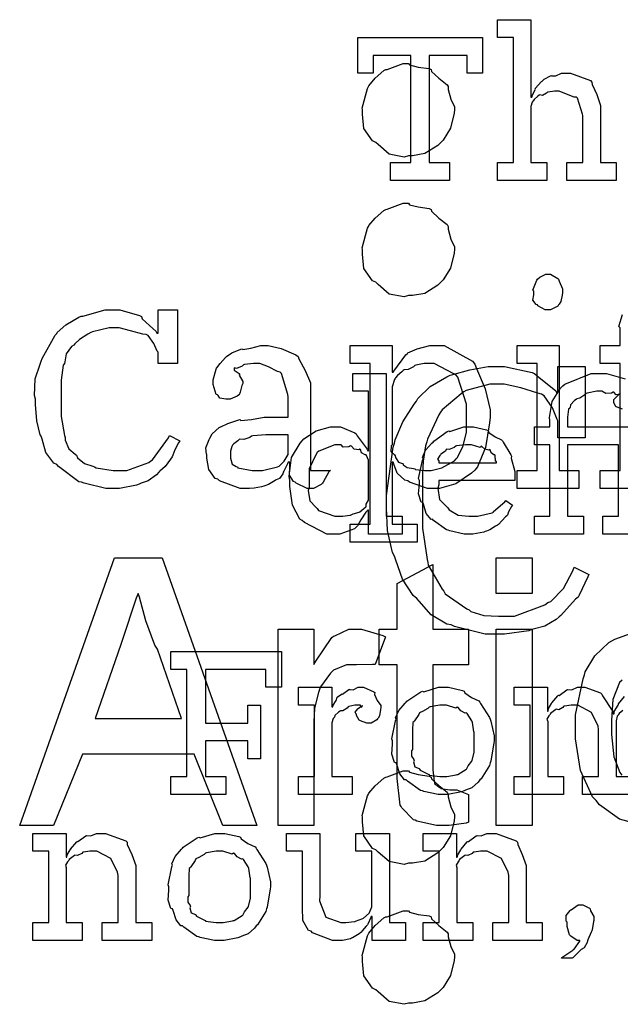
# Model space of a CAD drawing. Extents: x 0 to 8.5, y 0 to 11.
# Tile 57 of 256: x 0.998 to 1.465, y 5.658 to 6.424. Entities that reach past the tile are written whole.
import ezdxf

# ---------------------------------------------------------------- set-up
doc = ezdxf.new("R2010")
doc.units = 0
doc.layers.get('0').update_dxf_attribs({"linetype": 'CONTINUOUS'})

msp = doc.modelspace()

# ---------------------------------------------------------------- linework, layer by layer
at = {"color": 0}
for points in [[(1.36963, 6.31337), (1.382, 6.31337), (1.382, 6.4106), (1.36963, 6.4106), (1.36963, 6.42449), (1.39567, 6.42449), (1.39567, 6.36415), (1.39632, 6.36415), (1.39632, 6.36415), (1.39681, 6.3661), (1.39882, 6.3699), (1.39914, 6.37044), (1.39888, 6.37093), (1.40381, 6.37631), (1.40435, 6.37674), (1.40435, 6.37674), (1.40603, 6.37825), (1.41081, 6.38086), (1.41151, 6.38108), (1.41157, 6.38086), (1.4151, 6.38086), (1.41938, 6.38282), (1.42085, 6.38282), (1.42637, 6.38282), (1.44185, 6.37706), (1.44299, 6.37587), (1.44325, 6.37414), (1.44678, 6.36626), (1.44971, 6.35769), (1.44971, 6.35482), (1.44971, 6.31337), (1.46186, 6.31337), (1.46186, 6.29949), (1.42367, 6.29949), (1.42367, 6.31337), (1.43604, 6.31337), (1.43604, 6.35004), (1.43576, 6.35092), (1.43186, 6.36339), (1.43104, 6.36415), (1.42925, 6.36421), (1.42333, 6.3666), (1.41769, 6.36893), (1.41585, 6.36893), (1.41401, 6.36893), (1.40907, 6.36822), (1.40847, 6.36806), (1.40782, 6.36719), (1.40468, 6.3655), (1.40246, 6.36594), (1.40196, 6.36567), (1.40099, 6.36486), (1.39806, 6.36242), (1.39757, 6.3616), (1.3974, 6.36133), (1.3966, 6.3604), (1.39567, 6.35688), (1.39567, 6.35568), (1.39567, 6.31337), (1.40804, 6.31337), (1.40804, 6.29949), (1.36963, 6.29949), (1.36963, 6.31337)], [(1.28635, 6.31337), (1.30219, 6.31337), (1.30219, 6.39671), (1.27289, 6.39671), (1.27289, 6.38282), (1.26096, 6.38282), (1.26096, 6.4106), (1.35796, 6.4106), (1.35796, 6.38282), (1.34603, 6.38282), (1.34603, 6.39671), (1.31652, 6.39671), (1.31652, 6.31337), (1.33236, 6.31337), (1.33236, 6.29949), (1.28635, 6.29949), (1.28635, 6.31337)], [(1.30035, 6.3904), (1.30111, 6.38932), (1.30805, 6.38753), (1.31646, 6.38644), (1.31793, 6.38564), (1.31831, 6.38417), (1.32406, 6.37896), (1.33057, 6.37386), (1.33138, 6.3724), (1.33116, 6.37022), (1.33344, 6.36253), (1.33615, 6.35661), (1.33615, 6.3546), (1.33588, 6.35167), (1.33312, 6.34), (1.32726, 6.33078), (1.32552, 6.329), (1.32324, 6.32667), (1.31321, 6.32026), (1.30355, 6.31858), (1.30035, 6.31858), (1.29715, 6.31765), (1.28548, 6.31982), (1.27669, 6.32726), (1.27496, 6.329), (1.2723, 6.33014), (1.26573, 6.33979), (1.26454, 6.35092), (1.26454, 6.3546), (1.26449, 6.35574), (1.2685, 6.37099), (1.26931, 6.3724), (1.26964, 6.3731), (1.27436, 6.3789), (1.2813, 6.38488), (1.28277, 6.38564), (1.2838, 6.38574), (1.29617, 6.3904), (1.30035, 6.3904)], [(1.30035, 6.28163), (1.30111, 6.28054), (1.30805, 6.27875), (1.31646, 6.27767), (1.31793, 6.27686), (1.31831, 6.27539), (1.32406, 6.27018), (1.33057, 6.26508), (1.33138, 6.26361), (1.33116, 6.26144), (1.33344, 6.25375), (1.33615, 6.24783), (1.33615, 6.24582), (1.33588, 6.24289), (1.33312, 6.23122), (1.32726, 6.222), (1.32552, 6.22021), (1.32324, 6.21789), (1.31321, 6.21149), (1.30355, 6.20979), (1.30035, 6.20979), (1.29715, 6.20888), (1.28548, 6.21104), (1.27669, 6.21847), (1.27496, 6.22021), (1.2723, 6.22136), (1.26573, 6.23101), (1.26454, 6.24214), (1.26454, 6.24582), (1.26449, 6.24696), (1.2685, 6.26221), (1.26931, 6.26361), (1.26964, 6.26432), (1.27436, 6.27013), (1.2813, 6.2761), (1.28277, 6.27686), (1.2838, 6.27696), (1.29617, 6.28163), (1.30035, 6.28163)], [(1.36871, 5.9464), (1.35992, 5.9464), (1.33615, 5.95236), (1.33355, 5.95356), (1.33019, 5.95415), (1.31793, 5.96143), (1.3087, 5.97194), (1.30686, 5.97418), (1.30414, 5.97646), (1.29568, 5.98926), (1.29053, 6.00396), (1.2895, 6.00717), (1.28792, 6.00999), (1.28407, 6.02713), (1.28342, 6.04471), (1.28342, 6.05057), (1.28337, 6.05419), (1.28847, 6.09185), (1.2895, 6.09506), (1.28998, 6.0975), (1.29606, 6.11165), (1.3048, 6.12543), (1.30664, 6.12761), (1.30762, 6.12978), (1.31733, 6.13917), (1.3303, 6.14665), (1.3329, 6.14779), (1.3348, 6.14839), (1.3482, 6.15213), (1.36241, 6.15474), (1.36719, 6.15474), (1.37505, 6.15474), (1.39654, 6.14985), (1.39865, 6.14887), (1.40039, 6.14725), (1.41488, 6.13579), (1.41558, 6.13433), (1.41667, 6.13433), (1.41667, 6.15474), (1.43772, 6.15474), (1.43772, 6.09918), (1.41667, 6.09918), (1.41667, 6.11242), (1.4159, 6.11344), (1.41233, 6.12235), (1.40597, 6.13172), (1.40386, 6.13303), (1.40087, 6.13385), (1.3878, 6.13813), (1.37478, 6.14085), (1.37044, 6.14085), (1.36372, 6.14085), (1.34538, 6.13596), (1.34353, 6.13499), (1.34125, 6.13336), (1.3265, 6.12082), (1.3253, 6.11914), (1.324, 6.11697), (1.31521, 6.09814), (1.31467, 6.09592), (1.31375, 6.09283), (1.31169, 6.081), (1.31142, 6.07124), (1.31142, 6.06793), (1.31142, 6.0319), (1.31131, 6.02897), (1.31483, 6.00439), (1.31554, 6.00217), (1.31581, 6), (1.32655, 5.98139), (1.32791, 5.97982), (1.32894, 5.97781), (1.3457, 5.96615), (1.34766, 5.96528), (1.3488, 5.96403), (1.35894, 5.96094), (1.37033, 5.96029), (1.37413, 5.96029), (1.38281, 5.96029), (1.40653, 5.96918), (1.40886, 5.97092), (1.41108, 5.97185), (1.42085, 5.98193), (1.42817, 5.99571), (1.42925, 5.99849), (1.44075, 5.99283), (1.43989, 5.99104), (1.43326, 5.97678), (1.43229, 5.97526), (1.43039, 5.97368), (1.419, 5.96094), (1.41754, 5.95985), (1.41521, 5.95768), (1.40653, 5.95253), (1.39833, 5.95053), (1.39626, 5.94987), (1.39404, 5.949), (1.375, 5.9464), (1.36871, 5.9464)], [(1.24338, 6.02425), (1.23698, 6.02425), (1.2194, 6.03315), (1.21777, 6.03489), (1.21582, 6.03581), (1.21007, 6.04676), (1.20823, 6.06114), (1.20823, 6.06592), (1.20752, 6.06928), (1.20953, 6.08371), (1.21615, 6.095), (1.21777, 6.09674), (1.21908, 6.09831), (1.22852, 6.10449), (1.23964, 6.10758), (1.24338, 6.10758), (1.24745, 6.10758), (1.25863, 6.10308), (1.25966, 6.10215), (1.26036, 6.10058), (1.26828, 6.09044), (1.26877, 6.08914), (1.26942, 6.08914), (1.26942, 6.13536), (1.25705, 6.13536), (1.25705, 6.14925), (1.28309, 6.14925), (1.28309, 6.03814), (1.29546, 6.03814), (1.29546, 6.02425), (1.26942, 6.02425), (1.26942, 6.04292), (1.26877, 6.04292), (1.2672, 6.04129), (1.2634, 6.03521), (1.26069, 6.03065), (1.25966, 6.02968), (1.2583, 6.02832), (1.24707, 6.02425), (1.24338, 6.02425)], [(1.34777, 6.02425), (1.34364, 6.02425), (1.33247, 6.02681), (1.33127, 6.02729), (1.32986, 6.02756), (1.31993, 6.03489), (1.31912, 6.03575), (1.31793, 6.03569), (1.31418, 6.04031), (1.31196, 6.04753), (1.31152, 6.04878), (1.31027, 6.04915), (1.30827, 6.05567), (1.30892, 6.06337), (1.30892, 6.06592), (1.30827, 6.06749), (1.31125, 6.0816), (1.31174, 6.08285), (1.31131, 6.08388), (1.31375, 6.08951), (1.31868, 6.095), (1.31955, 6.09586), (1.32004, 6.09663), (1.33051, 6.10406), (1.33171, 6.10454), (1.33268, 6.10417), (1.34348, 6.10758), (1.34711, 6.10758), (1.35091, 6.10758), (1.36117, 6.10525), (1.3623, 6.10476), (1.36296, 6.1034), (1.36778, 6.09999), (1.37283, 6.0976), (1.37359, 6.09674), (1.37408, 6.09565), (1.3801, 6.08599), (1.38053, 6.08479), (1.38015, 6.08322), (1.38314, 6.07303), (1.38314, 6.06961), (1.38314, 6.06592), (1.32389, 6.06592), (1.32389, 6.06244), (1.32319, 6.05985), (1.32454, 6.05106), (1.32986, 6.04574), (1.33105, 6.04465), (1.33209, 6.04303), (1.33908, 6.03896), (1.34722, 6.03814), (1.34993, 6.03814), (1.35406, 6.03814), (1.3654, 6.04085), (1.36643, 6.04139), (1.36664, 6.04172), (1.37538, 6.04943), (1.37598, 6.05029), (1.3814, 6.04682), (1.38043, 6.04563), (1.37815, 6.04144), (1.37728, 6.03901), (1.37684, 6.03836), (1.37587, 6.03765), (1.37039, 6.03174), (1.36968, 6.03119), (1.36816, 6.03028), (1.36361, 6.02756), (1.361, 6.02653), (1.36013, 6.02621), (1.35894, 6.02572), (1.35053, 6.02425), (1.34777, 6.02425)], [(1.2475, 6.03814), (1.24946, 6.03814), (1.25467, 6.0389), (1.25532, 6.03901), (1.25532, 6.03901), (1.25743, 6.03999), (1.26194, 6.04135), (1.26248, 6.04161), (1.26248, 6.04161), (1.26714, 6.04536), (1.26747, 6.04574), (1.26747, 6.04574), (1.26742, 6.04758), (1.26942, 6.05062), (1.26942, 6.0516), (1.26942, 6.08024), (1.26942, 6.08165), (1.2678, 6.0855), (1.26747, 6.08589), (1.2666, 6.08583), (1.26383, 6.08751), (1.26302, 6.08996), (1.26248, 6.09022), (1.26166, 6.08985), (1.25825, 6.09044), (1.25597, 6.09272), (1.25532, 6.09283), (1.25412, 6.09224), (1.24968, 6.09185), (1.24805, 6.09369), (1.2475, 6.09369), (1.243, 6.09369), (1.23058, 6.08865), (1.22949, 6.08762), (1.2283, 6.08599), (1.2232, 6.07503), (1.2232, 6.07135), (1.2232, 6.06049), (1.22244, 6.05821), (1.22358, 6.05024), (1.22841, 6.04525), (1.22949, 6.04422), (1.23041, 6.04269), (1.24322, 6.03814), (1.2475, 6.03814)], [(1.32389, 6.07981), (1.36882, 6.07981), (1.36882, 6.08068), (1.36806, 6.08094), (1.36773, 6.0855), (1.36751, 6.08589), (1.36681, 6.08583), (1.36464, 6.08735), (1.36404, 6.08974), (1.36361, 6.09), (1.3629, 6.08963), (1.35975, 6.09028), (1.35753, 6.0925), (1.35688, 6.09261), (1.35617, 6.09174), (1.34934, 6.09369), (1.34711, 6.09369), (1.34462, 6.09369), (1.33784, 6.09283), (1.33713, 6.09261), (1.33605, 6.09174), (1.33209, 6.08996), (1.33019, 6.09028), (1.32975, 6.09), (1.32921, 6.08886), (1.32563, 6.08632), (1.32541, 6.08589), (1.32465, 6.08529), (1.32297, 6.08263), (1.32389, 6.08117), (1.32389, 6.08068), (1.32389, 6.07981)], [(0.99805, 5.79742), (1.07183, 6.00575), (1.10872, 6.00575), (1.18251, 5.79742), (1.15603, 5.79742), (1.13368, 5.85297), (1.04688, 5.85297), (1.02431, 5.79742), (0.99805, 5.79742)], [(1.34711, 5.8215), (1.34711, 5.80003), (1.34527, 5.79937), (1.33198, 5.79742), (1.32758, 5.79742), (1.3221, 5.79742), (1.30697, 5.80089), (1.30566, 5.80154), (1.30431, 5.80192), (1.29514, 5.81131), (1.2946, 5.81239), (1.29384, 5.81342), (1.29156, 5.83399), (1.29156, 5.84082), (1.29156, 5.92242), (1.27767, 5.92242), (1.27767, 5.95019), (1.29156, 5.95019), (1.29156, 5.98579), (1.31934, 6.00054), (1.31934, 5.95019), (1.34711, 5.95019), (1.34711, 5.92242), (1.31934, 5.92242), (1.31934, 5.84386), (1.31934, 5.84071), (1.32042, 5.83176), (1.32064, 5.83128), (1.32075, 5.83029), (1.32487, 5.82704), (1.32541, 5.82671), (1.32547, 5.82633), (1.33257, 5.82519), (1.33496, 5.82519), (1.338, 5.82519), (1.34581, 5.82215), (1.34711, 5.8215)], [(1.36871, 5.97797), (1.36871, 6.00575), (1.39649, 6.00575), (1.39649, 5.97797), (1.36871, 5.97797)], [(1.05664, 5.88075), (1.12392, 5.88075), (1.10525, 5.93457), (1.10308, 5.93782), (1.09603, 5.95671), (1.09125, 5.97504), (1.09028, 5.97797), (1.08849, 5.9745), (1.07769, 5.9414), (1.07661, 5.93826), (1.05664, 5.88075)], [(1.19911, 5.79742), (1.19911, 5.95019), (1.22689, 5.95019), (1.22689, 5.92264), (1.22824, 5.92546), (1.24089, 5.9439), (1.24208, 5.94476), (1.24316, 5.94499), (1.25407, 5.95019), (1.2577, 5.95019), (1.26389, 5.95019), (1.28033, 5.94532), (1.28244, 5.94433), (1.27441, 5.92285), (1.27235, 5.92275), (1.26004, 5.92242), (1.25597, 5.92242), (1.25223, 5.92242), (1.24208, 5.91829), (1.24099, 5.91743), (1.23985, 5.9159), (1.23193, 5.90543), (1.23145, 5.90397), (1.23031, 5.90099), (1.22743, 5.88878), (1.22689, 5.87819), (1.22689, 5.87468), (1.22689, 5.79742), (1.19911, 5.79742)], [(1.36871, 5.79742), (1.36871, 5.95019), (1.39649, 5.95019), (1.39649, 5.79742), (1.36871, 5.79742)], [(1.11551, 5.83556), (1.12809, 5.83556), (1.12809, 5.91889), (1.11551, 5.91889), (1.11551, 5.93278), (1.20166, 5.93278), (1.20166, 5.905), (1.18951, 5.905), (1.18951, 5.91889), (1.14242, 5.91889), (1.14242, 5.87722), (1.1754, 5.87722), (1.1754, 5.89111), (1.18538, 5.89111), (1.18538, 5.84944), (1.1754, 5.84944), (1.1754, 5.86333), (1.14242, 5.86333), (1.14242, 5.83556), (1.15826, 5.83556), (1.15826, 5.82167), (1.11551, 5.82167), (1.11551, 5.83556)], [(1.21484, 5.83556), (1.22721, 5.83556), (1.22721, 5.89111), (1.21484, 5.89111), (1.21484, 5.905), (1.24067, 5.905), (1.24067, 5.88981), (1.24154, 5.88981), (1.24154, 5.88981), (1.24186, 5.891), (1.24403, 5.89481), (1.24436, 5.89524), (1.24436, 5.89524), (1.24506, 5.89725), (1.24826, 5.89968), (1.2487, 5.90001), (1.24897, 5.89974), (1.25402, 5.90326), (1.25456, 5.90349), (1.25456, 5.90338), (1.25749, 5.9031), (1.26128, 5.905), (1.26259, 5.905), (1.26552, 5.905), (1.27355, 5.90158), (1.27431, 5.90088), (1.27403, 5.89953), (1.27615, 5.89486), (1.27886, 5.89079), (1.27886, 5.88938), (1.27865, 5.88775), (1.27783, 5.88282), (1.27669, 5.88103), (1.27626, 5.88049), (1.27582, 5.87967), (1.27127, 5.87722), (1.26975, 5.87722), (1.26796, 5.87722), (1.26302, 5.87885), (1.26259, 5.87918), (1.2621, 5.87935), (1.25998, 5.88297), (1.25998, 5.88417), (1.25971, 5.88417), (1.25884, 5.88579), (1.26107, 5.88829), (1.26128, 5.88851), (1.26123, 5.88851), (1.26118, 5.88851), (1.26421, 5.89063), (1.26454, 5.89068), (1.26454, 5.8909), (1.26443, 5.89051), (1.26346, 5.88938), (1.26297, 5.89111), (1.2628, 5.89111), (1.26221, 5.89111), (1.26085, 5.89111), (1.26042, 5.89111), (1.25868, 5.89111), (1.25402, 5.89003), (1.25347, 5.88981), (1.25271, 5.88889), (1.24946, 5.88672), (1.24756, 5.88667), (1.24718, 5.88633), (1.24609, 5.88558), (1.243, 5.88303), (1.24278, 5.88189), (1.24262, 5.88157), (1.2417, 5.88086), (1.24089, 5.8775), (1.24089, 5.87636), (1.24089, 5.83556), (1.25651, 5.83556), (1.25651, 5.82167), (1.21484, 5.82167), (1.21484, 5.83556)], [(1.32753, 5.82167), (1.32346, 5.82167), (1.31245, 5.82406), (1.31125, 5.82449), (1.30973, 5.82476), (1.29953, 5.83208), (1.29867, 5.83296), (1.29736, 5.83296), (1.29362, 5.83768), (1.29129, 5.84494), (1.29085, 5.84619), (1.28961, 5.84657), (1.28738, 5.85297), (1.28803, 5.86079), (1.28803, 5.86333), (1.28738, 5.8649), (1.29037, 5.87901), (1.29085, 5.88026), (1.29042, 5.88135), (1.29286, 5.8871), (1.2978, 5.89264), (1.29867, 5.8935), (1.29915, 5.89426), (1.31, 5.90153), (1.31125, 5.90196), (1.31223, 5.90158), (1.32368, 5.905), (1.32753, 5.905), (1.33154, 5.905), (1.34234, 5.9025), (1.34359, 5.90196), (1.34418, 5.90061), (1.34939, 5.89708), (1.35509, 5.89447), (1.35596, 5.8935), (1.35628, 5.89242), (1.3635, 5.88157), (1.36399, 5.88026), (1.36448, 5.87875), (1.36702, 5.86719), (1.36702, 5.86333), (1.36675, 5.86176), (1.36448, 5.8475), (1.36399, 5.84619), (1.3635, 5.84407), (1.35682, 5.83393), (1.35596, 5.83296), (1.35466, 5.83122), (1.34956, 5.82671), (1.34478, 5.82503), (1.34359, 5.82449), (1.34169, 5.82379), (1.33105, 5.82167), (1.32753, 5.82167)], [(1.32753, 5.83556), (1.33019, 5.83556), (1.3374, 5.83686), (1.33816, 5.83708), (1.3387, 5.83724), (1.34505, 5.84099), (1.34554, 5.84142), (1.34554, 5.84142), (1.3469, 5.84392), (1.34966, 5.84754), (1.34988, 5.84814), (1.34988, 5.84814), (1.3514, 5.85449), (1.3514, 5.85661), (1.3514, 5.87007), (1.35124, 5.87028), (1.3501, 5.87771), (1.34988, 5.87831), (1.34966, 5.8789), (1.34603, 5.8846), (1.34554, 5.88504), (1.34446, 5.88493), (1.34104, 5.88672), (1.33892, 5.88938), (1.33816, 5.8896), (1.33718, 5.88883), (1.32992, 5.89111), (1.32753, 5.89111), (1.32476, 5.89111), (1.31722, 5.88986), (1.31646, 5.8896), (1.31532, 5.88861), (1.31136, 5.88618), (1.30946, 5.88547), (1.30908, 5.88504), (1.30854, 5.88396), (1.30496, 5.87896), (1.30474, 5.87831), (1.30366, 5.87761), (1.30344, 5.87196), (1.30344, 5.87007), (1.30344, 5.85661), (1.30284, 5.85553), (1.30263, 5.85135), (1.30452, 5.84879), (1.30474, 5.84814), (1.30431, 5.84711), (1.30523, 5.84304), (1.30859, 5.84196), (1.30908, 5.84142), (1.30952, 5.8405), (1.3157, 5.83735), (1.31646, 5.83708), (1.31652, 5.83669), (1.32476, 5.83556), (1.32753, 5.83556)], [(1.30035, 5.83996), (1.30111, 5.83886), (1.30805, 5.83708), (1.31646, 5.83599), (1.31793, 5.83518), (1.31831, 5.83371), (1.32406, 5.8285), (1.33057, 5.8234), (1.33138, 5.82194), (1.33116, 5.81976), (1.33344, 5.81207), (1.33615, 5.80615), (1.33615, 5.80414), (1.33588, 5.80122), (1.33312, 5.78956), (1.32726, 5.78033), (1.32552, 5.77854), (1.32324, 5.77621), (1.31321, 5.76981), (1.30355, 5.76812), (1.30035, 5.76812), (1.29715, 5.76719), (1.28548, 5.76937), (1.27669, 5.77681), (1.27496, 5.77854), (1.2723, 5.77968), (1.26573, 5.78933), (1.26454, 5.80046), (1.26454, 5.80414), (1.26449, 5.80528), (1.2685, 5.82053), (1.26931, 5.82194), (1.26964, 5.82264), (1.27436, 5.82844), (1.2813, 5.83442), (1.28277, 5.83518), (1.2838, 5.83529), (1.29617, 5.83996), (1.30035, 5.83996)], [(1.00825, 5.72194), (1.02062, 5.72194), (1.02062, 5.7775), (1.00825, 5.7775), (1.00825, 5.79139), (1.03407, 5.79139), (1.03407, 5.77274), (1.03472, 5.77274), (1.03472, 5.77274), (1.03499, 5.77468), (1.03738, 5.77849), (1.03776, 5.77903), (1.03765, 5.77908), (1.04243, 5.78467), (1.04297, 5.7851), (1.04335, 5.78494), (1.04943, 5.78939), (1.05013, 5.78965), (1.05013, 5.78965), (1.05339, 5.78944), (1.05778, 5.79139), (1.05924, 5.79139), (1.06483, 5.79139), (1.08046, 5.78564), (1.0816, 5.78444), (1.08171, 5.78271), (1.08512, 5.77485), (1.08832, 5.76628), (1.08832, 5.7634), (1.08832, 5.72194), (1.10069, 5.72194), (1.10069, 5.70806), (1.06228, 5.70806), (1.06228, 5.72194), (1.07465, 5.72194), (1.07465, 5.75863), (1.07422, 5.76107), (1.06896, 5.77171), (1.05805, 5.7775), (1.05447, 5.7775), (1.05263, 5.7775), (1.04769, 5.77681), (1.04709, 5.77664), (1.04633, 5.77576), (1.04302, 5.77408), (1.04102, 5.77453), (1.04058, 5.77425), (1.0395, 5.77349), (1.0364, 5.771), (1.03613, 5.77018), (1.03603, 5.76992), (1.03527, 5.76926), (1.03369, 5.76654), (1.03429, 5.76486), (1.03429, 5.76426), (1.03429, 5.72194), (1.04666, 5.72194), (1.04666, 5.70806), (1.00825, 5.70806), (1.00825, 5.72194)], [(1.15359, 5.70806), (1.14952, 5.70806), (1.13851, 5.71044), (1.13732, 5.71089), (1.1358, 5.71115), (1.1256, 5.71847), (1.12473, 5.71935), (1.12343, 5.71935), (1.11968, 5.72407), (1.11735, 5.73133), (1.11692, 5.73258), (1.11567, 5.73296), (1.11344, 5.73936), (1.11409, 5.74718), (1.11409, 5.74972), (1.11344, 5.75131), (1.11643, 5.7654), (1.11692, 5.76665), (1.11648, 5.76774), (1.11892, 5.77349), (1.12386, 5.77903), (1.12473, 5.77989), (1.12522, 5.78065), (1.13607, 5.78792), (1.13732, 5.78836), (1.13829, 5.78797), (1.14974, 5.79139), (1.15359, 5.79139), (1.15761, 5.79139), (1.1684, 5.7889), (1.16965, 5.78836), (1.17025, 5.787), (1.17546, 5.78347), (1.18115, 5.78087), (1.18202, 5.77989), (1.18235, 5.77881), (1.18956, 5.76796), (1.19005, 5.76665), (1.19054, 5.76514), (1.19309, 5.75358), (1.19309, 5.74972), (1.19282, 5.74815), (1.19054, 5.73389), (1.19005, 5.73258), (1.18956, 5.73047), (1.18289, 5.72032), (1.18202, 5.71935), (1.18072, 5.71761), (1.17562, 5.71311), (1.17084, 5.71143), (1.16965, 5.71089), (1.16775, 5.71018), (1.15712, 5.70806), (1.15359, 5.70806)], [(1.24696, 5.70806), (1.24137, 5.70806), (1.22569, 5.71403), (1.22461, 5.71522), (1.2226, 5.71588), (1.21826, 5.72353), (1.21788, 5.73394), (1.21788, 5.73736), (1.21788, 5.7775), (1.20551, 5.7775), (1.20551, 5.79139), (1.23155, 5.79139), (1.23155, 5.74278), (1.23128, 5.73876), (1.23617, 5.72629), (1.24783, 5.72194), (1.25174, 5.72194), (1.25174, 5.72194), (1.2583, 5.72271), (1.2589, 5.72282), (1.25928, 5.72293), (1.26492, 5.72515), (1.26541, 5.72542), (1.26541, 5.72542), (1.26986, 5.72933), (1.27018, 5.72976), (1.27018, 5.72976), (1.27192, 5.73432), (1.27192, 5.73583), (1.27192, 5.7775), (1.25955, 5.7775), (1.25955, 5.79139), (1.28559, 5.79139), (1.28559, 5.72194), (1.29796, 5.72194), (1.29796, 5.70806), (1.27214, 5.70806), (1.27214, 5.72672), (1.27148, 5.72672), (1.27121, 5.72586), (1.26877, 5.72081), (1.26845, 5.72021), (1.26742, 5.71913), (1.26449, 5.71556), (1.26356, 5.71446), (1.26324, 5.71414), (1.2621, 5.71322), (1.25673, 5.71013), (1.25608, 5.70979), (1.25537, 5.70936), (1.24902, 5.70806), (1.24696, 5.70806)], [(1.3119, 5.72194), (1.32427, 5.72194), (1.32427, 5.7775), (1.3119, 5.7775), (1.3119, 5.79139), (1.33773, 5.79139), (1.33773, 5.77274), (1.33838, 5.77274), (1.33838, 5.77274), (1.33865, 5.77468), (1.34104, 5.77849), (1.34142, 5.77903), (1.34131, 5.77908), (1.34608, 5.78467), (1.34663, 5.7851), (1.34701, 5.78494), (1.35308, 5.78939), (1.35379, 5.78965), (1.35379, 5.78965), (1.35704, 5.78944), (1.36144, 5.79139), (1.3629, 5.79139), (1.36849, 5.79139), (1.38412, 5.78564), (1.38525, 5.78444), (1.38536, 5.78271), (1.38878, 5.77485), (1.39199, 5.76628), (1.39199, 5.7634), (1.39199, 5.72194), (1.40435, 5.72194), (1.40435, 5.70806), (1.36594, 5.70806), (1.36594, 5.72194), (1.37831, 5.72194), (1.37831, 5.75863), (1.37788, 5.76107), (1.37261, 5.77171), (1.36171, 5.7775), (1.35813, 5.7775), (1.35628, 5.7775), (1.35135, 5.77681), (1.35075, 5.77664), (1.34999, 5.77576), (1.34668, 5.77408), (1.34467, 5.77453), (1.34424, 5.77425), (1.34315, 5.77349), (1.34006, 5.771), (1.33979, 5.77018), (1.33968, 5.76992), (1.33892, 5.76926), (1.33735, 5.76654), (1.33794, 5.76486), (1.33794, 5.76426), (1.33794, 5.72194), (1.35032, 5.72194), (1.35032, 5.70806), (1.3119, 5.70806), (1.3119, 5.72194)], [(1.15359, 5.72194), (1.15625, 5.72194), (1.16347, 5.72325), (1.16423, 5.72347), (1.16477, 5.72364), (1.17112, 5.72738), (1.1716, 5.72781), (1.1716, 5.72781), (1.17296, 5.73031), (1.17573, 5.73394), (1.17594, 5.73454), (1.17594, 5.73454), (1.17746, 5.74089), (1.17746, 5.743), (1.17746, 5.75646), (1.1773, 5.75667), (1.17616, 5.76411), (1.17594, 5.76471), (1.17573, 5.76531), (1.17209, 5.771), (1.1716, 5.77143), (1.17052, 5.77132), (1.1671, 5.77311), (1.16498, 5.77576), (1.16423, 5.77599), (1.16325, 5.77522), (1.15598, 5.7775), (1.15359, 5.7775), (1.15082, 5.7775), (1.14328, 5.77626), (1.14252, 5.77599), (1.14138, 5.77501), (1.13742, 5.77257), (1.13552, 5.77186), (1.13515, 5.77143), (1.1346, 5.77035), (1.13102, 5.76535), (1.13081, 5.76471), (1.12972, 5.764), (1.1295, 5.75836), (1.1295, 5.75646), (1.1295, 5.743), (1.12891, 5.74192), (1.12869, 5.73774), (1.13059, 5.73519), (1.13081, 5.73454), (1.13037, 5.73351), (1.13129, 5.72944), (1.13466, 5.72835), (1.13515, 5.72781), (1.13558, 5.72689), (1.14176, 5.72374), (1.14252, 5.72347), (1.14258, 5.7231), (1.15082, 5.72194), (1.15359, 5.72194)], [(1.30035, 5.73112), (1.30111, 5.73004), (1.30805, 5.72825), (1.31646, 5.72715), (1.31793, 5.72635), (1.31831, 5.72488), (1.32406, 5.71967), (1.33057, 5.71457), (1.33138, 5.71311), (1.33116, 5.71094), (1.33344, 5.70324), (1.33615, 5.69732), (1.33615, 5.69532), (1.33588, 5.69239), (1.33312, 5.68072), (1.32726, 5.6715), (1.32552, 5.66971), (1.32324, 5.66737), (1.31321, 5.66097), (1.30355, 5.65929), (1.30035, 5.65929), (1.29715, 5.65836), (1.28548, 5.66054), (1.27669, 5.66797), (1.27496, 5.66971), (1.2723, 5.67085), (1.26573, 5.6805), (1.26454, 5.69163), (1.26454, 5.69532), (1.26449, 5.69646), (1.2685, 5.71169), (1.26931, 5.71311), (1.26964, 5.71382), (1.27436, 5.71962), (1.2813, 5.72558), (1.28277, 5.72635), (1.2838, 5.72646), (1.29617, 5.73112), (1.30035, 5.73112)], [(1.41943, 5.69417), (1.41971, 5.69472), (1.42811, 5.70053), (1.42876, 5.70111), (1.42914, 5.70117), (1.43354, 5.70751), (1.43375, 5.70806), (1.43354, 5.70806), (1.43169, 5.70806), (1.4266, 5.71132), (1.42617, 5.71197), (1.42572, 5.71235), (1.42378, 5.71892), (1.42378, 5.72108), (1.42378, 5.72239), (1.42301, 5.7231), (1.42296, 5.72754), (1.42611, 5.73128), (1.4266, 5.73193), (1.42697, 5.73178), (1.43235, 5.73583), (1.43419, 5.73583), (1.43608, 5.73583), (1.44129, 5.73313), (1.44179, 5.73258), (1.44206, 5.73122), (1.44461, 5.72657), (1.44461, 5.72499), (1.44461, 5.72347), (1.44417, 5.72276), (1.44331, 5.71636), (1.44308, 5.71565), (1.44254, 5.71442), (1.43994, 5.7085), (1.43961, 5.70785), (1.43929, 5.70643), (1.43713, 5.70236), (1.43474, 5.70107), (1.43419, 5.70047), (1.43311, 5.69949), (1.42996, 5.69629), (1.42822, 5.69461), (1.42768, 5.69417), (1.41943, 5.69417)]]:
    msp.add_lwpolyline(points, close=True, dxfattribs=at)
at = {"color": 8}
for points in [[(1.40886, 6.19862), (1.40679, 6.19862), (1.40104, 6.20188), (1.40061, 6.20253), (1.39958, 6.20281), (1.39708, 6.20632), (1.398, 6.2105), (1.398, 6.21186), (1.398, 6.21317), (1.39719, 6.21403), (1.40018, 6.22185), (1.40061, 6.2225), (1.40061, 6.2225), (1.4025, 6.22418), (1.40722, 6.2264), (1.40886, 6.2264), (1.41092, 6.2264), (1.41661, 6.22314), (1.4171, 6.2225), (1.41754, 6.22103), (1.42014, 6.21517), (1.42014, 6.21317), (1.42014, 6.21186), (1.41986, 6.21024), (1.41883, 6.20518), (1.41754, 6.20318), (1.4171, 6.20253), (1.41656, 6.20156), (1.41075, 6.19862), (1.40886, 6.19862)], [(1.07118, 6.05974), (1.06494, 6.05974), (1.04807, 6.06375), (1.04622, 6.06451), (1.04395, 6.06494), (1.02821, 6.07688), (1.02691, 6.0784), (1.02452, 6.07954), (1.01828, 6.08783), (1.01546, 6.09819), (1.01476, 6.10032), (1.01394, 6.1014), (1.01134, 6.11231), (1.01042, 6.125), (1.01042, 6.12918), (1.00955, 6.132), (1.01015, 6.14492), (1.014, 6.15657), (1.01476, 6.15869), (1.01541, 6.16075), (1.02561, 6.17899), (1.02691, 6.18039), (1.02713, 6.1811), (1.03391, 6.18701), (1.04395, 6.19308), (1.04579, 6.19385), (1.04725, 6.1939), (1.06451, 6.19862), (1.07031, 6.19862), (1.0759, 6.19862), (1.09115, 6.19428), (1.09267, 6.19342), (1.09337, 6.19185), (1.09907, 6.18653), (1.10427, 6.18192), (1.10482, 6.18061), (1.10569, 6.18061), (1.10569, 6.19862), (1.12066, 6.19862), (1.12066, 6.15696), (1.10569, 6.15696), (1.10569, 6.16585), (1.10498, 6.16656), (1.10227, 6.17242), (1.09787, 6.17865), (1.09635, 6.17953), (1.09375, 6.17969), (1.08415, 6.18235), (1.07536, 6.18474), (1.07248, 6.18474), (1.06771, 6.18474), (1.05469, 6.18169), (1.05339, 6.18104), (1.05116, 6.17969), (1.04454, 6.17562), (1.04102, 6.17236), (1.04015, 6.17128), (1.0383, 6.17025), (1.03423, 6.16461), (1.03315, 6.15836), (1.03277, 6.15696), (1.03196, 6.15565), (1.03038, 6.14393), (1.03038, 6.14003), (1.03038, 6.11768), (1.03017, 6.11583), (1.03288, 6.10086), (1.03342, 6.09944), (1.03342, 6.09722), (1.03635, 6.0905), (1.04112, 6.08653), (1.0421, 6.08556), (1.04302, 6.08365), (1.04845, 6.07904), (1.0548, 6.07721), (1.05621, 6.07667), (1.05756, 6.0759), (1.07086, 6.07362), (1.0753, 6.07362), (1.08149, 6.07362), (1.09836, 6.07997), (1.10004, 6.08122), (1.10145, 6.08192), (1.11382, 6.09901), (1.11458, 6.10097), (1.12261, 6.09685), (1.12142, 6.09521), (1.11876, 6.08968), (1.11724, 6.08556), (1.11654, 6.08447), (1.1154, 6.08251), (1.11117, 6.07682), (1.10715, 6.07329), (1.10612, 6.07232), (1.10438, 6.07047), (1.09804, 6.06575), (1.09239, 6.06386), (1.09093, 6.06321), (1.08881, 6.06233), (1.07557, 6.05974), (1.07118, 6.05974)], [(1.17546, 6.05974), (1.1696, 6.05974), (1.15343, 6.06569), (1.15202, 6.06689), (1.15017, 6.06749), (1.14502, 6.07449), (1.14355, 6.08344), (1.14355, 6.08643), (1.14323, 6.08649), (1.1428, 6.09142), (1.14551, 6.09793), (1.14594, 6.09879), (1.14594, 6.09879), (1.14768, 6.10232), (1.15321, 6.10715), (1.15419, 6.10769), (1.15457, 6.10781), (1.15994, 6.11019), (1.16764, 6.11301), (1.16916, 6.11333), (1.16998, 6.11268), (1.17822, 6.11333), (1.18815, 6.11529), (1.19152, 6.11529), (1.20692, 6.11529), (1.20692, 6.13092), (1.20654, 6.13286), (1.20166, 6.14914), (1.20063, 6.15022), (1.19862, 6.15076), (1.19152, 6.1544), (1.18468, 6.15696), (1.1824, 6.15696), (1.17985, 6.15696), (1.17296, 6.15608), (1.1722, 6.15587), (1.17095, 6.155), (1.16661, 6.15321), (1.16509, 6.15349), (1.16482, 6.15326), (1.16482, 6.15283), (1.16482, 6.15181), (1.16878, 6.14919), (1.16916, 6.14871), (1.16884, 6.14785), (1.17155, 6.14296), (1.17155, 6.14133), (1.17079, 6.13976), (1.16938, 6.1346), (1.16873, 6.13265), (1.16829, 6.13222), (1.16716, 6.13146), (1.16178, 6.12918), (1.16005, 6.12918), (1.15848, 6.12918), (1.15381, 6.13004), (1.15234, 6.13211), (1.1518, 6.13265), (1.15082, 6.13297), (1.14855, 6.14074), (1.14855, 6.14328), (1.14838, 6.14415), (1.15072, 6.15267), (1.15115, 6.15349), (1.15126, 6.15349), (1.15397, 6.1569), (1.15809, 6.16174), (1.15896, 6.16238), (1.15896, 6.16238), (1.16303, 6.16521), (1.17008, 6.16813), (1.17133, 6.16846), (1.17166, 6.16792), (1.17784, 6.16883), (1.18549, 6.17085), (1.18804, 6.17085), (1.19135, 6.17085), (1.20144, 6.16872), (1.21289, 6.16379), (1.21452, 6.16238), (1.21512, 6.16054), (1.22016, 6.15153), (1.22407, 6.14193), (1.22407, 6.13872), (1.22407, 6.07362), (1.23969, 6.07362), (1.2385, 6.07269), (1.23405, 6.06456), (1.2334, 6.06386), (1.23248, 6.06282), (1.22662, 6.05974), (1.22472, 6.05974), (1.22163, 6.05974), (1.21305, 6.06392), (1.21235, 6.06472), (1.21094, 6.06515), (1.20784, 6.07021), (1.20801, 6.07656), (1.20801, 6.07861), (1.20801, 6.08014), (1.20692, 6.08014), (1.20627, 6.07894), (1.2034, 6.07319), (1.20302, 6.07254), (1.20264, 6.07124), (1.2002, 6.06749), (1.19737, 6.06651), (1.19672, 6.06603), (1.19553, 6.06511), (1.19162, 6.06272), (1.18869, 6.06179), (1.18782, 6.06147), (1.18598, 6.06108), (1.1805, 6.05994), (1.1767, 6.05974), (1.17546, 6.05974)], [(1.2551, 6.03196), (1.27051, 6.03196), (1.27051, 6.15696), (1.2551, 6.15696), (1.2551, 6.17085), (1.28765, 6.17085), (1.28765, 6.15022), (1.28852, 6.15022), (1.28906, 6.15104), (1.29829, 6.16379), (1.29959, 6.16476), (1.29997, 6.16515), (1.30724, 6.16835), (1.31695, 6.17085), (1.3202, 6.17085), (1.32818, 6.17085), (1.3501, 6.1589), (1.35211, 6.15653), (1.35341, 6.15306), (1.36003, 6.13737), (1.36404, 6.12082), (1.36404, 6.11529), (1.3635, 6.11083), (1.36024, 6.09153), (1.35406, 6.07644), (1.35211, 6.07406), (1.34945, 6.07167), (1.33713, 6.06326), (1.32444, 6.05974), (1.3202, 6.05974), (1.3151, 6.05974), (1.30111, 6.06461), (1.2998, 6.0656), (1.29753, 6.06614), (1.29161, 6.07156), (1.28906, 6.07872), (1.28852, 6.08014), (1.28765, 6.08014), (1.28765, 6.03196), (1.30718, 6.03196), (1.30718, 6.01807), (1.2551, 6.01807), (1.2551, 6.03196)], [(1.38498, 6.07362), (1.40039, 6.07362), (1.40039, 6.15696), (1.38498, 6.15696), (1.38498, 6.17085), (1.41754, 6.17085), (1.41754, 6.07362), (1.43294, 6.07362), (1.43294, 6.05974), (1.38498, 6.05974), (1.38498, 6.07362)], [(1.31521, 6.07362), (1.31798, 6.07362), (1.32633, 6.0759), (1.33621, 6.08122), (1.33757, 6.08274), (1.33827, 6.0835), (1.34261, 6.09224), (1.34559, 6.10335), (1.34559, 6.10704), (1.34559, 6.12354), (1.34543, 6.12538), (1.33887, 6.14632), (1.33757, 6.14785), (1.33561, 6.14899), (1.32031, 6.15696), (1.31521, 6.15696), (1.31272, 6.15696), (1.30604, 6.15571), (1.30523, 6.15543), (1.30431, 6.1544), (1.30013, 6.15229), (1.29698, 6.15196), (1.29633, 6.15153), (1.29519, 6.15061), (1.29177, 6.14774), (1.29042, 6.14589), (1.29004, 6.14524), (1.2895, 6.14447), (1.28765, 6.13872), (1.28765, 6.13678), (1.28765, 6.09381), (1.28689, 6.09289), (1.28657, 6.08849), (1.28961, 6.08578), (1.29004, 6.08513), (1.29026, 6.08388), (1.29259, 6.08029), (1.29568, 6.07926), (1.29633, 6.07883), (1.29633, 6.07813), (1.29948, 6.07601), (1.30436, 6.07519), (1.30523, 6.07493), (1.30583, 6.0746), (1.31283, 6.07362), (1.31521, 6.07362)], [(1.18262, 6.07362), (1.1869, 6.07362), (1.19857, 6.07656), (1.19976, 6.0771), (1.20003, 6.07742), (1.20372, 6.08106), (1.20692, 6.0861), (1.20692, 6.08772), (1.20692, 6.1014), (1.19325, 6.1014), (1.18951, 6.1014), (1.17925, 6.10069), (1.17828, 6.10053), (1.17714, 6.0995), (1.17236, 6.09776), (1.16927, 6.09804), (1.16873, 6.09771), (1.16775, 6.09685), (1.16466, 6.09451), (1.16368, 6.09369), (1.16352, 6.09337), (1.16303, 6.0925), (1.162, 6.08876), (1.162, 6.08751), (1.162, 6.08469), (1.16189, 6.08322), (1.16319, 6.07856), (1.1665, 6.07693), (1.16743, 6.07644), (1.16775, 6.07574), (1.17887, 6.07362), (1.18262, 6.07362)]]:
    msp.add_lwpolyline(points, close=True, dxfattribs=at)
msp.add_lwpolyline([(1.50162, 6.05974), (1.44954, 6.05974), (1.44954, 6.07362), (1.44954, 6.07362), (1.46496, 6.07362), (1.46496, 6.15696), (1.44954, 6.15696), (1.44954, 6.17085), (1.46496, 6.17085), (1.46496, 6.18474), (1.46403, 6.18576), (1.4669, 6.19499)], dxfattribs=at)
at = {"color": 0}
for points in [[(1.48964, 6.02425), (1.45144, 6.02425), (1.45144, 6.03814), (1.4636, 6.03814), (1.4636, 6.09369), (1.4241, 6.09369), (1.4241, 6.03814), (1.43647, 6.03814), (1.43647, 6.02425), (1.39828, 6.02425), (1.39828, 6.03814), (1.39828, 6.03814), (1.41043, 6.03814), (1.41043, 6.09369), (1.39828, 6.09369), (1.39828, 6.10758), (1.41043, 6.10758), (1.41043, 6.11257), (1.40994, 6.11501), (1.41217, 6.12728), (1.41872, 6.13786), (1.42042, 6.13949), (1.42188, 6.14079), (1.44239, 6.14925), (1.44928, 6.14925), (1.45449, 6.14925), (1.46892, 6.14513)], [(1.46685, 6.12147), (1.46262, 6.12294), (1.46229, 6.12321), (1.46175, 6.12337), (1.46012, 6.12651), (1.46012, 6.12756), (1.46012, 6.12901), (1.46425, 6.13319), (1.46511, 6.1334), (1.46511, 6.13363), (1.46463, 6.13314), (1.46186, 6.13271), (1.46001, 6.13465), (1.45947, 6.13471), (1.45833, 6.134), (1.45383, 6.13357), (1.45074, 6.13536), (1.44971, 6.13536), (1.44694, 6.13536), (1.4394, 6.13396), (1.43864, 6.13363), (1.43756, 6.1326), (1.4336, 6.1301), (1.43132, 6.12956), (1.43083, 6.12907), (1.42958, 6.12825), (1.42637, 6.12494), (1.42611, 6.12278), (1.42583, 6.12213), (1.42492, 6.12142), (1.4241, 6.11529), (1.4241, 6.11322), (1.4241, 6.10758), (1.45122, 6.10758), (1.47726, 6.10758)], [(1.48236, 5.79742), (1.46446, 5.80231), (1.44889, 5.81369), (1.44624, 5.81694), (1.44342, 5.81976), (1.43408, 5.84017), (1.43039, 5.8649), (1.43039, 5.87315), (1.43039, 5.88351), (1.43614, 5.91168), (1.43733, 5.91461), (1.43788, 5.9171), (1.44521, 5.92942), (1.45622, 5.93983), (1.45861, 5.94129), (1.46094, 5.94239), (1.48242, 5.95019)], [(1.46664, 5.91069), (1.46451, 5.90864), (1.45921, 5.89551), (1.45817, 5.87939), (1.45817, 5.87403), (1.45817, 5.86828), (1.46012, 5.85101), (1.46485, 5.83865), (1.46619, 5.83669)], [(1.47424, 5.82167), (1.43582, 5.82167), (1.43582, 5.83556), (1.44819, 5.83556), (1.44819, 5.87224), (1.44781, 5.87468), (1.44271, 5.88531), (1.43212, 5.89111), (1.42865, 5.89111), (1.42681, 5.89111), (1.42182, 5.8904), (1.42128, 5.89025), (1.42051, 5.88938), (1.41726, 5.88753), (1.41536, 5.88792), (1.41499, 5.88764), (1.4139, 5.88688), (1.41081, 5.88456), (1.41054, 5.88374), (1.41043, 5.88351), (1.40967, 5.88286), (1.4081, 5.8801), (1.40869, 5.87831), (1.40869, 5.87765), (1.40869, 5.83556), (1.42106, 5.83556), (1.42106, 5.82167), (1.38265, 5.82167), (1.38265, 5.83556), (1.38265, 5.83556), (1.39501, 5.83556), (1.39501, 5.89111), (1.38265, 5.89111), (1.38265, 5.905), (1.40847, 5.905), (1.40847, 5.88633), (1.40913, 5.88633), (1.40913, 5.88633), (1.4094, 5.88846), (1.41163, 5.89231), (1.41194, 5.89285), (1.41189, 5.8929), (1.41661, 5.89849), (1.41715, 5.89893), (1.41754, 5.89876), (1.42344, 5.90306), (1.4241, 5.90326), (1.4241, 5.90321), (1.4274, 5.90306), (1.43175, 5.905), (1.43321, 5.905), (1.43761, 5.905), (1.44971, 5.90067), (1.45079, 5.89979), (1.45128, 5.89828), (1.45925, 5.88612), (1.45969, 5.88439), (1.46035, 5.88439), (1.46035, 5.88618), (1.46343, 5.891), (1.46382, 5.89154), (1.46365, 5.89214), (1.46847, 5.89779)], [(1.46701, 5.88688), (1.46425, 5.88456), (1.46376, 5.88379), (1.4636, 5.88351), (1.46278, 5.8826), (1.46186, 5.8789), (1.46186, 5.87765), (1.46186, 5.83556), (1.47424, 5.83556)]]:
    msp.add_lwpolyline(points, dxfattribs=at)

doc.saveas('drawing.dxf')
